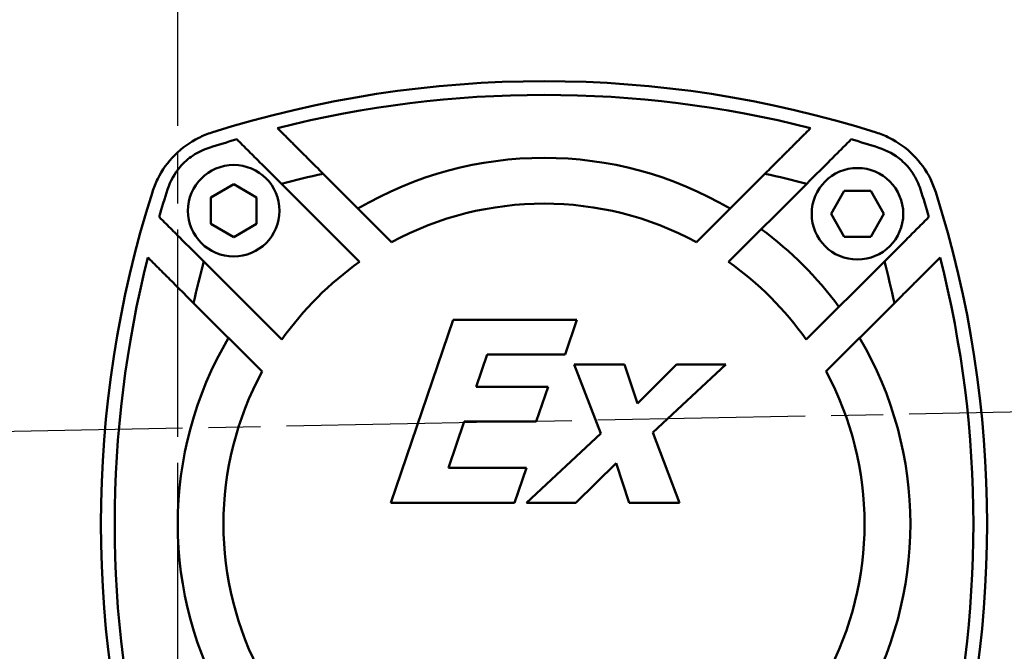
# Model space of a CAD drawing. Header units: millimetres. Extents: x -4672 to 9781, y -278 to 1426.
# Tile 22 of 28: x 1277 to 1384, y 788 to 857. Entities that reach past the tile are written whole.
import ezdxf

# ---------------------------------------------------------------- set-up
doc = ezdxf.new("R2010")
doc.units = ezdxf.units.MM
doc.header["$LTSCALE"] = 4
doc.linetypes.add('CHAIN', pattern=[0.7087, 0.4724, -0.0591, 0.1181, -0.0591])
doc.layers.add('Видимый контур (ГОСТ)', color=7, linetype='Continuous', lineweight=50)
doc.layers.add('Осевая линия (ГОСТ)', color=7, linetype='Continuous', lineweight=25)

msp = doc.modelspace()

# ---------------------------------------------------------------- linework, layer by layer
at = {"layer": 'Видимый контур (ГОСТ)'}
for p, q in [((1317.476, 832.523), (1309.999, 839.999)), ((1358.244, 839.999), (1350.768, 832.523)), ((1297.736, 837.401), (1300.236, 838.845)), ((1300.236, 838.845), (1302.736, 837.401)), ((1305.443, 838.899), (1313.982, 830.36)), ((1354.261, 830.36), (1362.8, 838.899)), ((1365.458, 835.62), (1366.901, 838.12)), ((1366.901, 838.12), (1369.788, 838.12)), ((1369.788, 838.12), (1371.232, 835.62)), ((1297.736, 834.514), (1297.736, 837.401)), ((1302.736, 837.401), (1302.736, 834.514)), ((1366.901, 833.12), (1365.458, 835.62)), ((1371.232, 835.62), (1369.788, 833.12)), ((1300.236, 833.071), (1297.736, 834.514)), ((1302.736, 834.514), (1300.236, 833.071)), ((1369.788, 833.12), (1366.901, 833.12)), ((1305.497, 821.874), (1296.958, 830.414)), ((1371.286, 830.414), (1362.747, 821.874)), ((1295.857, 825.857), (1303.334, 818.381)), ((1364.91, 818.381), (1372.386, 825.857)), ((1324.184, 824.049), (1317.393, 804.049)), ((1337.701, 824.049), (1324.184, 824.049)), ((1336.421, 820.24), (1337.701, 824.049)), ((1326.697, 816.723), (1327.896, 820.24)), ((1327.896, 820.24), (1336.421, 820.24)), ((1337.41, 819.138), (1340.311, 811.601)), ((1342.92, 819.138), (1337.41, 819.138)), ((1344.314, 814.891), (1342.92, 819.138)), ((1348.593, 819.138), (1344.314, 814.891)), ((1346, 811.715), (1353.974, 819.138)), ((1353.974, 819.138), (1348.593, 819.138)), ((1334.557, 816.723), (1326.697, 816.723)), ((1333.261, 812.914), (1334.557, 816.723)), ((1323.682, 807.857), (1325.4, 812.914)), ((1325.4, 812.914), (1333.261, 812.914)), ((1340.311, 811.601), (1332.191, 804.049)), ((1348.917, 804.049), (1346, 811.715)), ((1332.207, 807.857), (1323.682, 807.857)), ((1330.91, 804.049), (1332.207, 807.857)), ((1337.588, 804.049), (1342.013, 808.376)), ((1342.013, 808.376), (1343.406, 804.049)), ((1317.393, 804.049), (1330.91, 804.049)), ((1332.191, 804.049), (1337.588, 804.049)), ((1343.406, 804.049), (1348.917, 804.049))]:
    msp.add_line(p, q, dxfattribs=at)
for centre in [(1300.236, 835.958), (1368.345, 835.62)]:
    msp.add_circle(centre, 5, dxfattribs=at)
for centre, radius, start, end in [((1334.122, 730.116), 120, 72.41193, 107.58807), ((1334.122, 730.116), 118.5, 75.78043, 104.21957), ((1334.122, 730.116), 118.5, 106.44552, 107.96847), ((1334.122, 730.116), 118.5, 72.03153, 73.55448), ((1334.122, 801.735), 40, 59.47751, 120.52249), ((1334.122, 730.116), 112.5, 102.3815, 104.76902), ((1334.122, 730.116), 112.5, 75.23098, 77.6185), ((1405.741, 801.735), 120, 162.41193, 197.58807), ((1405.741, 801.735), 118.5, 162.03153, 163.55448), ((1262.503, 801.735), 118.5, 16.44552, 17.96847), ((1262.503, 801.735), 120, 342.41193, 17.58807), ((1334.122, 801.735), 35, 61.60155, 118.39845), ((1334.122, 801.735), 40, 36.37307, 53.62693), ((1405.741, 801.735), 118.5, 165.78043, 194.21957), ((1405.741, 801.735), 112.5, 165.23098, 167.6185), ((1334.122, 801.735), 35, 125.12911, 144.87089), ((1334.122, 801.735), 35, 35.12911, 54.87089), ((1262.503, 801.735), 112.5, 12.3815, 14.76902), ((1262.503, 801.735), 118.5, 345.78043, 14.21957), ((1334.122, 801.735), 40, 149.47751, 210.52249), ((1334.122, 801.735), 40, 329.47751, 30.52249), ((1334.122, 801.735), 35, 151.60155, 208.39845), ((1334.122, 801.735), 35, 331.60155, 28.39845)]:
    msp.add_arc(centre, radius, start, end, dxfattribs=at)
for points in [[(1296.422, 843.923), (1296.885, 844.154), (1297.369, 844.35), (1297.861, 844.506)], [(1370.382, 844.506), (1370.875, 844.35), (1371.358, 844.154), (1371.822, 843.923)], [(1291.35, 837.995), (1291.506, 838.488), (1291.702, 838.971), (1291.933, 839.435)], [(1376.31, 839.435), (1376.541, 838.971), (1376.737, 838.488), (1376.893, 837.995)]]:
    msp.add_open_spline(points, degree=3, dxfattribs=at)
for points, weights in [([(1309.999, 839.999), (1307.571, 842.427), (1305.013, 844.985)], [1, 1.00046619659, 1]), ([(1363.23, 844.985), (1360.672, 842.427), (1358.244, 839.999)], [1, 1.00046619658, 1]), ([(1300.574, 843.768), (1303.072, 841.27), (1305.443, 838.899)], [1, 1.0004445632, 1]), ([(1362.8, 838.899), (1365.172, 841.27), (1367.669, 843.768)], [1, 1.00044456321, 1]), ([(1296.958, 830.414), (1294.586, 832.785), (1292.089, 835.282)], [1, 1.0004445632, 1]), ([(1376.155, 835.282), (1373.657, 832.785), (1371.286, 830.414)], [1, 1.00044456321, 1]), ([(1290.871, 830.843), (1293.429, 828.285), (1295.857, 825.857)], [1, 1.00046619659, 1]), ([(1372.386, 825.857), (1374.814, 828.285), (1377.372, 830.843)], [1, 1.00046619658, 1])]:
    msp.add_rational_spline(points, weights, degree=2, dxfattribs=at)
for points, knots in [([(1296.422, 843.923), (1295.461, 843.444), (1294.578, 842.811), (1293.045, 841.278), (1292.412, 840.396), (1291.933, 839.435)], [0, 0, 0, 0, 0.32536305, 0.32536305, 0.65074335, 0.65074335, 0.65074335, 0.65074335]), ([(1376.31, 839.435), (1375.831, 840.396), (1375.198, 841.278), (1373.665, 842.811), (1372.783, 843.444), (1371.822, 843.923)], [0, 0, 0, 0, 0.32536304, 0.32536304, 0.65074335, 0.65074335, 0.65074335, 0.65074335]), ([(1293.02, 838.291), (1293.314, 839.196), (1293.763, 840.031), (1294.794, 841.233), (1295.269, 841.649), (1296.347, 842.356), (1296.941, 842.634), (1297.565, 842.836)], [0, 0, 0, 0, 0.28542249, 0.28542249, 0.47565776, 0.47565776, 0.67255588, 0.67255588, 0.67255588, 0.67255588]), ([(1370.678, 842.836), (1371.583, 842.542), (1372.418, 842.093), (1373.62, 841.062), (1374.036, 840.587), (1374.743, 839.509), (1375.021, 838.915), (1375.223, 838.291)], [0, 0, 0, 0, 0.28542249, 0.28542249, 0.47565777, 0.47565777, 0.67255588, 0.67255588, 0.67255588, 0.67255588])]:
    msp.add_open_spline(points, degree=3, knots=knots, dxfattribs=at)
at = {"layer": 'Осевая линия (ГОСТ)', "linetype": 'CHAIN', "ltscale": 11.993792}
for p, q in [((1294.122, 607.235), (1294.122, 959.735)), ((1464.62, 815.478), (1222.505, 810.791))]:
    msp.add_line(p, q, dxfattribs=at)

doc.saveas('drawing.dxf')
